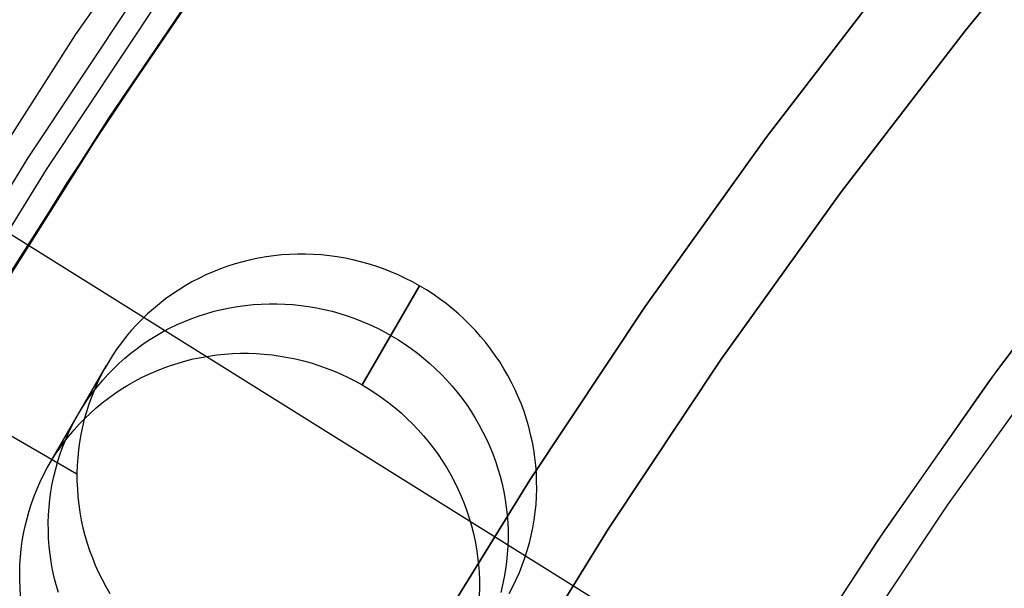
# Model space of a CAD drawing. Header units: millimetres. Extents: x 6239 to 7218, y -13987 to -13139.
# Tile 88 of 256: x 6668.23 to 6678.87, y -13423.48 to -13417.34. Entities that reach past the tile are written whole.
import ezdxf

# ---------------------------------------------------------------- set-up
doc = ezdxf.new("R2010")
doc.units = ezdxf.units.MM
doc.layers.add('color', color=7, linetype='Continuous')
doc.layers.add('luz', color=7, linetype='Continuous')

msp = doc.modelspace()

# ---------------------------------------------------------------- linework, layer by layer
at = {"color": 7, "true_color": 0xffffff}
for p, q in [((6269.792, -13191.851, 63.331), (6668.846, -13422.245, 63.331)), ((6670.244, -13415.46, 46.475), (6668.828, -13417.503, 46.475)), ((6670.244, -13415.46, 46.475), (6668.828, -13417.503, 46.475)), ((6670.244, -13415.46, 46.475), (6668.828, -13417.503, 46.475)), ((6678.442, -13417.457, 259.6), (6679.849, -13415.754, 259.6)), ((6678.442, -13417.457, 259.6), (6679.849, -13415.754, 259.6)), ((6679.849, -13415.754, 231.716), (6678.442, -13417.457, 231.716)), ((6679.849, -13415.754, 245.658), (6678.442, -13417.457, 245.658)), ((6679.849, -13415.754, 231.716), (6678.442, -13417.457, 231.716)), ((6670.524, -13416.451, 88.1), (6669.161, -13418.454, 88.1)), ((6670.524, -13416.451, 88.1), (6669.161, -13418.454, 88.1)), ((6670.434, -13416.574, 63.584), (6669.237, -13418.332, 63.094)), ((6670.434, -13416.574, 63.584), (6669.237, -13418.332, 63.094)), ((6669.199, -13418.39, 70.8), (6670.373, -13416.66, 71.281)), ((6669.199, -13418.39, 70.8), (6670.373, -13416.66, 71.281)), ((6669.681, -13416.776, 88.605), (6668.316, -13418.829, 88.605)), ((6669.681, -13416.776, 88.605), (6668.316, -13418.829, 88.605)), ((6669.873, -13416.908, 89.031), (6668.512, -13418.955, 89.031)), ((6669.873, -13416.908, 89.031), (6668.512, -13418.955, 89.031)), ((6676.292, -13418.612, 259.6), (6677.66, -13416.834, 259.6)), ((6677.66, -13416.834, 231.716), (6676.292, -13418.612, 231.716)), ((6676.292, -13418.612, 259.6), (6677.66, -13416.834, 259.6)), ((6677.66, -13416.834, 231.716), (6676.292, -13418.612, 231.716)), ((6677.66, -13416.834, 245.658), (6676.292, -13418.612, 245.658)), ((6668.739, -13419.1, 89.35), (6670.095, -13417.061, 89.35)), ((6668.739, -13419.1, 89.35), (6670.095, -13417.061, 89.35)), ((6668.739, -13419.1, 46.475), (6670.095, -13417.061, 46.475)), ((6668.739, -13419.1, 46.475), (6670.095, -13417.061, 46.475)), ((6668.828, -13417.503, 46.475), (6667.483, -13419.593, 46.475)), ((6668.828, -13417.503, 46.475), (6667.483, -13419.593, 46.475)), ((6668.828, -13417.503, 46.475), (6667.483, -13419.593, 46.475)), ((6677.095, -13419.208, 259.6), (6678.442, -13417.457, 259.6)), ((6677.095, -13419.208, 259.6), (6678.442, -13417.457, 259.6)), ((6678.442, -13417.457, 231.716), (6677.095, -13419.208, 231.716)), ((6678.442, -13417.457, 245.658), (6677.095, -13419.208, 245.658)), ((6678.442, -13417.457, 231.716), (6677.095, -13419.208, 231.716)), ((6668.089, -13420.134, 70.323), (6669.199, -13418.39, 70.8)), ((6668.089, -13420.134, 70.323), (6669.199, -13418.39, 70.8)), ((6669.237, -13418.332, 63.094), (6668.107, -13420.105, 62.609)), ((6669.237, -13418.332, 63.094), (6668.107, -13420.105, 62.609)), ((6669.161, -13418.454, 88.1), (6667.867, -13420.502, 88.1)), ((6669.161, -13418.454, 88.1), (6667.867, -13420.502, 88.1)), ((6674.985, -13420.437, 259.6), (6676.292, -13418.612, 259.6)), ((6676.292, -13418.612, 231.716), (6674.985, -13420.437, 231.716)), ((6674.985, -13420.437, 259.6), (6676.292, -13418.612, 259.6)), ((6676.292, -13418.612, 231.716), (6674.985, -13420.437, 231.716)), ((6676.292, -13418.612, 245.658), (6674.985, -13420.437, 245.658)), ((6668.316, -13418.829, 88.605), (6667.022, -13420.929, 88.605)), ((6668.316, -13418.829, 88.605), (6667.022, -13420.929, 88.605)), ((6668.512, -13418.955, 89.031), (6667.222, -13421.048, 89.031)), ((6668.512, -13418.955, 89.031), (6667.222, -13421.048, 89.031)), ((6667.454, -13421.185, 89.35), (6668.739, -13419.1, 89.35)), ((6667.454, -13421.185, 89.35), (6668.739, -13419.1, 89.35)), ((6667.454, -13421.185, 46.475), (6668.739, -13419.1, 46.475)), ((6667.454, -13421.185, 46.475), (6668.739, -13419.1, 46.475)), ((6675.808, -13421.005, 259.6), (6677.095, -13419.208, 259.6)), ((6675.808, -13421.005, 259.6), (6677.095, -13419.208, 259.6)), ((6677.095, -13419.208, 231.716), (6675.808, -13421.005, 231.716)), ((6677.095, -13419.208, 245.658), (6675.808, -13421.005, 245.658)), ((6677.095, -13419.208, 231.716), (6675.808, -13421.005, 231.716)), ((6670.89, -13419.901, 64.035), (6670.806, -13419.915, 64.023)), ((6670.89, -13419.901, 64.035), (6670.806, -13419.915, 64.023)), ((6670.974, -13419.889, 64.047), (6670.89, -13419.901, 64.035)), ((6670.974, -13419.889, 64.047), (6670.89, -13419.901, 64.035)), ((6671.059, -13419.88, 64.059), (6670.974, -13419.889, 64.047)), ((6671.059, -13419.88, 64.059), (6670.974, -13419.889, 64.047)), ((6671.145, -13419.875, 64.07), (6671.059, -13419.88, 64.059)), ((6671.145, -13419.875, 64.07), (6671.059, -13419.88, 64.059)), ((6671.23, -13419.872, 64.08), (6671.145, -13419.875, 64.07)), ((6671.23, -13419.872, 64.08), (6671.145, -13419.875, 64.07)), ((6671.316, -13419.872, 64.09), (6671.23, -13419.872, 64.08)), ((6671.316, -13419.872, 64.09), (6671.23, -13419.872, 64.08)), ((6671.402, -13419.875, 64.1), (6671.316, -13419.872, 64.09)), ((6671.402, -13419.875, 64.1), (6671.316, -13419.872, 64.09)), ((6671.488, -13419.88, 64.108), (6671.402, -13419.875, 64.1)), ((6671.488, -13419.88, 64.108), (6671.402, -13419.875, 64.1)), ((6671.573, -13419.889, 64.117), (6671.488, -13419.88, 64.108)), ((6671.573, -13419.889, 64.117), (6671.488, -13419.88, 64.108)), ((6671.658, -13419.901, 64.124), (6671.573, -13419.889, 64.117)), ((6671.658, -13419.901, 64.124), (6671.573, -13419.889, 64.117)), ((6671.743, -13419.915, 64.131), (6671.658, -13419.901, 64.124)), ((6671.743, -13419.915, 64.131), (6671.658, -13419.901, 64.124)), ((6670.476, -13420.002, 63.967), (6670.396, -13420.031, 63.952)), ((6670.476, -13420.002, 63.967), (6670.396, -13420.031, 63.952)), ((6670.557, -13419.976, 63.982), (6670.476, -13420.002, 63.967)), ((6670.557, -13419.976, 63.982), (6670.476, -13420.002, 63.967)), ((6670.639, -13419.953, 63.996), (6670.557, -13419.976, 63.982)), ((6670.639, -13419.953, 63.996), (6670.557, -13419.976, 63.982)), ((6670.722, -13419.933, 64.01), (6670.639, -13419.953, 63.996)), ((6670.722, -13419.933, 64.01), (6670.639, -13419.953, 63.996)), ((6670.806, -13419.915, 64.023), (6670.722, -13419.933, 64.01)), ((6670.806, -13419.915, 64.023), (6670.722, -13419.933, 64.01)), ((6671.827, -13419.933, 64.137), (6671.743, -13419.915, 64.131)), ((6671.827, -13419.933, 64.137), (6671.743, -13419.915, 64.131)), ((6671.911, -13419.953, 64.143), (6671.827, -13419.933, 64.137)), ((6671.911, -13419.953, 64.143), (6671.827, -13419.933, 64.137)), ((6671.994, -13419.976, 64.148), (6671.911, -13419.953, 64.143)), ((6671.994, -13419.976, 64.148), (6671.911, -13419.953, 64.143)), ((6672.076, -13420.002, 64.152), (6671.994, -13419.976, 64.148)), ((6672.076, -13420.002, 64.152), (6671.994, -13419.976, 64.148)), ((6672.158, -13420.03, 64.156), (6672.076, -13420.002, 64.152)), ((6672.158, -13420.03, 64.156), (6672.076, -13420.002, 64.152)), ((6670.24, -13420.096, 63.921), (6670.163, -13420.133, 63.905)), ((6670.24, -13420.096, 63.921), (6670.163, -13420.133, 63.905)), ((6670.317, -13420.062, 63.937), (6670.24, -13420.096, 63.921)), ((6670.317, -13420.062, 63.937), (6670.24, -13420.096, 63.921)), ((6670.396, -13420.031, 63.952), (6670.317, -13420.062, 63.937)), ((6670.396, -13420.031, 63.952), (6670.317, -13420.062, 63.937)), ((6672.238, -13420.062, 64.159), (6672.158, -13420.03, 64.156)), ((6672.238, -13420.062, 64.159), (6672.158, -13420.03, 64.156)), ((6672.317, -13420.096, 64.161), (6672.238, -13420.062, 64.159)), ((6672.317, -13420.096, 64.161), (6672.238, -13420.062, 64.159)), ((6672.395, -13420.133, 64.163), (6672.317, -13420.096, 64.161)), ((6672.395, -13420.133, 64.163), (6672.317, -13420.096, 64.161)), ((6670.015, -13420.214, 63.872), (6669.943, -13420.259, 63.854)), ((6670.015, -13420.214, 63.872), (6669.943, -13420.259, 63.854)), ((6670.088, -13420.172, 63.889), (6670.015, -13420.214, 63.872)), ((6670.088, -13420.172, 63.889), (6670.015, -13420.214, 63.872)), ((6670.163, -13420.133, 63.905), (6670.088, -13420.172, 63.889)), ((6670.163, -13420.133, 63.905), (6670.088, -13420.172, 63.889)), ((6672.548, -13420.214, 64.164), (6671.929, -13421.285, 69.523)), ((6672.548, -13420.214, 64.164), (6671.929, -13421.285, 69.523)), ((6671.929, -13421.285, 69.523), (6672.548, -13420.214, 64.164)), ((6672.472, -13420.172, 64.164), (6672.395, -13420.133, 64.163)), ((6672.472, -13420.172, 64.164), (6672.395, -13420.133, 64.163)), ((6672.548, -13420.214, 64.164), (6672.472, -13420.172, 64.164)), ((6672.548, -13420.214, 64.164), (6672.472, -13420.172, 64.164)), ((6672.622, -13420.258, 64.164), (6672.548, -13420.214, 64.164)), ((6672.622, -13420.258, 64.164), (6672.548, -13420.214, 64.164)), ((6669.872, -13420.306, 63.837), (6669.804, -13420.355, 63.819)), ((6669.872, -13420.306, 63.837), (6669.804, -13420.355, 63.819)), ((6669.943, -13420.259, 63.854), (6669.872, -13420.306, 63.837)), ((6669.943, -13420.259, 63.854), (6669.872, -13420.306, 63.837)), ((6672.694, -13420.305, 64.163), (6672.622, -13420.258, 64.164)), ((6672.694, -13420.305, 64.163), (6672.622, -13420.258, 64.164)), ((6672.765, -13420.354, 64.161), (6672.694, -13420.305, 64.163)), ((6672.765, -13420.354, 64.161), (6672.694, -13420.305, 64.163)), ((6669.737, -13420.407, 63.801), (6669.672, -13420.461, 63.783)), ((6669.737, -13420.407, 63.801), (6669.672, -13420.461, 63.783)), ((6669.804, -13420.355, 63.819), (6669.737, -13420.407, 63.801)), ((6669.804, -13420.355, 63.819), (6669.737, -13420.407, 63.801)), ((6670.58, -13420.437, 66.715), (6670.665, -13420.425, 66.727)), ((6670.665, -13420.425, 66.727), (6670.75, -13420.416, 66.739)), ((6670.75, -13420.416, 66.739), (6670.836, -13420.41, 66.75)), ((6670.836, -13420.41, 66.75), (6670.921, -13420.407, 66.76)), ((6670.921, -13420.407, 66.76), (6671.007, -13420.407, 66.77)), ((6671.007, -13420.407, 66.77), (6671.093, -13420.41, 66.779)), ((6671.093, -13420.41, 66.779), (6671.178, -13420.416, 66.788)), ((6671.178, -13420.416, 66.788), (6671.264, -13420.425, 66.796)), ((6671.264, -13420.425, 66.796), (6671.349, -13420.437, 66.804)), ((6672.834, -13420.406, 64.159), (6672.765, -13420.354, 64.161)), ((6672.834, -13420.406, 64.159), (6672.765, -13420.354, 64.161)), ((6672.901, -13420.46, 64.156), (6672.834, -13420.406, 64.159)), ((6672.901, -13420.46, 64.156), (6672.834, -13420.406, 64.159)), ((6669.609, -13420.517, 63.764), (6669.549, -13420.575, 63.746)), ((6669.609, -13420.517, 63.764), (6669.549, -13420.575, 63.746)), ((6669.672, -13420.461, 63.783), (6669.609, -13420.517, 63.764)), ((6669.672, -13420.461, 63.783), (6669.609, -13420.517, 63.764)), ((6670.087, -13420.567, 66.632), (6670.167, -13420.538, 66.647)), ((6670.167, -13420.538, 66.647), (6670.248, -13420.512, 66.661)), ((6670.248, -13420.512, 66.661), (6670.33, -13420.489, 66.675)), ((6670.33, -13420.489, 66.675), (6670.413, -13420.469, 66.689)), ((6670.413, -13420.469, 66.689), (6670.496, -13420.451, 66.702)), ((6670.496, -13420.451, 66.702), (6670.58, -13420.437, 66.715)), ((6671.349, -13420.437, 66.804), (6671.434, -13420.451, 66.81)), ((6671.434, -13420.451, 66.81), (6671.518, -13420.468, 66.817)), ((6671.518, -13420.468, 66.817), (6671.602, -13420.489, 66.822)), ((6671.602, -13420.489, 66.822), (6671.685, -13420.512, 66.827)), ((6671.685, -13420.512, 66.827), (6671.767, -13420.538, 66.832)), ((6671.767, -13420.538, 66.832), (6671.848, -13420.566, 66.835)), ((6672.967, -13420.516, 64.152), (6672.901, -13420.46, 64.156)), ((6672.967, -13420.516, 64.152), (6672.901, -13420.46, 64.156)), ((6673.03, -13420.574, 64.148), (6672.967, -13420.516, 64.152)), ((6673.03, -13420.574, 64.148), (6672.967, -13420.516, 64.152)), ((6673.743, -13422.305, 259.6), (6674.985, -13420.437, 259.6)), ((6674.985, -13420.437, 231.716), (6673.743, -13422.305, 231.716)), ((6673.743, -13422.305, 259.6), (6674.985, -13420.437, 259.6)), ((6674.985, -13420.437, 231.716), (6673.743, -13422.305, 231.716)), ((6674.985, -13420.437, 245.658), (6673.743, -13422.305, 245.658)), ((6669.49, -13420.635, 63.727), (6669.433, -13420.698, 63.708)), ((6669.49, -13420.635, 63.727), (6669.433, -13420.698, 63.708)), ((6669.549, -13420.575, 63.746), (6669.49, -13420.635, 63.727)), ((6669.549, -13420.575, 63.746), (6669.49, -13420.635, 63.727)), ((6669.854, -13420.669, 66.585), (6669.93, -13420.632, 66.601)), ((6669.93, -13420.632, 66.601), (6670.008, -13420.598, 66.617)), ((6670.008, -13420.598, 66.617), (6670.087, -13420.567, 66.632)), ((6671.848, -13420.566, 66.835), (6671.929, -13420.598, 66.838)), ((6671.929, -13420.598, 66.838), (6672.008, -13420.632, 66.841)), ((6672.008, -13420.632, 66.841), (6672.086, -13420.668, 66.842)), ((6673.092, -13420.635, 64.143), (6673.03, -13420.574, 64.148)), ((6673.092, -13420.635, 64.143), (6673.03, -13420.574, 64.148)), ((6673.151, -13420.697, 64.137), (6673.092, -13420.635, 64.143)), ((6673.151, -13420.697, 64.137), (6673.092, -13420.635, 64.143)), ((6669.433, -13420.698, 63.708), (6669.379, -13420.762, 63.689)), ((6669.433, -13420.698, 63.708), (6669.379, -13420.762, 63.689)), ((6669.633, -13420.794, 66.534), (6669.705, -13420.75, 66.551)), ((6669.705, -13420.75, 66.551), (6669.779, -13420.708, 66.568)), ((6669.779, -13420.708, 66.568), (6669.854, -13420.669, 66.585)), ((6672.086, -13420.668, 66.842), (6672.163, -13420.708, 66.843)), ((6672.163, -13420.708, 66.843), (6672.238, -13420.75, 66.844)), ((6672.238, -13420.75, 66.844), (6672.312, -13420.794, 66.843)), ((6673.208, -13420.761, 64.131), (6673.151, -13420.697, 64.137)), ((6673.208, -13420.761, 64.131), (6673.151, -13420.697, 64.137)), ((6669.327, -13420.828, 63.67), (6669.278, -13420.896, 63.65)), ((6669.327, -13420.828, 63.67), (6669.278, -13420.896, 63.65)), ((6669.379, -13420.762, 63.689), (6669.327, -13420.828, 63.67)), ((6669.379, -13420.762, 63.689), (6669.327, -13420.828, 63.67)), ((6669.495, -13420.891, 66.499), (6669.563, -13420.841, 66.516)), ((6669.563, -13420.841, 66.516), (6669.633, -13420.794, 66.534)), ((6672.312, -13420.794, 66.843), (6672.385, -13420.841, 66.842)), ((6672.385, -13420.841, 66.842), (6672.456, -13420.89, 66.841)), ((6673.263, -13420.827, 64.124), (6673.208, -13420.761, 64.131)), ((6673.263, -13420.827, 64.124), (6673.208, -13420.761, 64.131)), ((6673.316, -13420.895, 64.117), (6673.263, -13420.827, 64.124)), ((6673.316, -13420.895, 64.117), (6673.263, -13420.827, 64.124)), ((6669.23, -13420.966, 63.631), (6669.186, -13421.037, 63.611)), ((6669.23, -13420.966, 63.631), (6669.186, -13421.037, 63.611)), ((6669.278, -13420.896, 63.65), (6669.23, -13420.966, 63.631)), ((6669.278, -13420.896, 63.65), (6669.23, -13420.966, 63.631)), ((6669.363, -13420.996, 66.462), (6669.428, -13420.942, 66.481)), ((6669.428, -13420.942, 66.481), (6669.495, -13420.891, 66.499)), ((6670.271, -13420.972, 69.394), (6670.356, -13420.961, 69.406)), ((6670.271, -13420.972, 69.394), (6670.356, -13420.961, 69.406)), ((6670.356, -13420.961, 69.406), (6670.441, -13420.952, 69.418)), ((6670.356, -13420.961, 69.406), (6670.441, -13420.952, 69.418)), ((6670.441, -13420.952, 69.418), (6670.526, -13420.946, 69.429)), ((6670.441, -13420.952, 69.418), (6670.526, -13420.946, 69.429)), ((6670.526, -13420.946, 69.429), (6670.612, -13420.943, 69.44)), ((6670.526, -13420.946, 69.429), (6670.612, -13420.943, 69.44)), ((6670.612, -13420.943, 69.44), (6670.698, -13420.943, 69.449)), ((6670.612, -13420.943, 69.44), (6670.698, -13420.943, 69.449)), ((6670.698, -13420.943, 69.449), (6670.783, -13420.946, 69.459)), ((6670.698, -13420.943, 69.449), (6670.783, -13420.946, 69.459)), ((6670.783, -13420.946, 69.459), (6670.869, -13420.952, 69.467)), ((6670.783, -13420.946, 69.459), (6670.869, -13420.952, 69.467)), ((6670.869, -13420.952, 69.467), (6670.954, -13420.961, 69.476)), ((6670.869, -13420.952, 69.467), (6670.954, -13420.961, 69.476)), ((6670.954, -13420.961, 69.476), (6671.04, -13420.972, 69.483)), ((6670.954, -13420.961, 69.476), (6671.04, -13420.972, 69.483)), ((6672.456, -13420.89, 66.841), (6672.525, -13420.942, 66.838)), ((6672.525, -13420.942, 66.838), (6672.592, -13420.996, 66.835)), ((6673.366, -13420.965, 64.108), (6673.316, -13420.895, 64.117)), ((6673.366, -13420.965, 64.108), (6673.316, -13420.895, 64.117)), ((6673.414, -13421.036, 64.1), (6673.366, -13420.965, 64.108)), ((6673.414, -13421.036, 64.1), (6673.366, -13420.965, 64.108)), ((6668.546, -13422.145, 68.961), (6669.165, -13421.073, 63.602)), ((6669.186, -13421.037, 63.611), (6669.144, -13421.11, 63.592)), ((6669.186, -13421.037, 63.611), (6669.144, -13421.11, 63.592)), ((6669.239, -13421.111, 66.425), (6669.3, -13421.052, 66.444)), ((6669.3, -13421.052, 66.444), (6669.363, -13420.996, 66.462)), ((6669.778, -13421.102, 69.311), (6669.858, -13421.074, 69.326)), ((6669.778, -13421.102, 69.311), (6669.858, -13421.074, 69.326)), ((6669.858, -13421.074, 69.326), (6669.939, -13421.048, 69.341)), ((6669.858, -13421.074, 69.326), (6669.939, -13421.048, 69.341)), ((6669.939, -13421.048, 69.341), (6670.021, -13421.025, 69.355)), ((6669.939, -13421.048, 69.341), (6670.021, -13421.025, 69.355)), ((6670.021, -13421.025, 69.355), (6670.103, -13421.004, 69.369)), ((6670.021, -13421.025, 69.355), (6670.103, -13421.004, 69.369)), ((6670.103, -13421.004, 69.369), (6670.187, -13420.987, 69.382)), ((6670.103, -13421.004, 69.369), (6670.187, -13420.987, 69.382)), ((6670.187, -13420.987, 69.382), (6670.271, -13420.972, 69.394)), ((6670.187, -13420.987, 69.382), (6670.271, -13420.972, 69.394)), ((6671.04, -13420.972, 69.483), (6671.124, -13420.987, 69.49)), ((6671.04, -13420.972, 69.483), (6671.124, -13420.987, 69.49)), ((6671.124, -13420.987, 69.49), (6671.209, -13421.004, 69.496)), ((6671.124, -13420.987, 69.49), (6671.209, -13421.004, 69.496)), ((6671.209, -13421.004, 69.496), (6671.292, -13421.024, 69.502)), ((6671.209, -13421.004, 69.496), (6671.292, -13421.024, 69.502)), ((6671.292, -13421.024, 69.502), (6671.375, -13421.047, 69.507)), ((6671.292, -13421.024, 69.502), (6671.375, -13421.047, 69.507)), ((6671.375, -13421.047, 69.507), (6671.458, -13421.073, 69.511)), ((6671.375, -13421.047, 69.507), (6671.458, -13421.073, 69.511)), ((6671.458, -13421.073, 69.511), (6671.539, -13421.102, 69.515)), ((6671.458, -13421.073, 69.511), (6671.539, -13421.102, 69.515)), ((6672.592, -13420.996, 66.835), (6672.658, -13421.052, 66.832)), ((6672.658, -13421.052, 66.832), (6672.721, -13421.11, 66.827)), ((6673.46, -13421.109, 64.09), (6673.414, -13421.036, 64.1)), ((6673.46, -13421.109, 64.09), (6673.414, -13421.036, 64.1)), ((6674.585, -13422.844, 259.6), (6675.808, -13421.005, 259.6)), ((6674.585, -13422.844, 259.6), (6675.808, -13421.005, 259.6)), ((6675.808, -13421.005, 231.716), (6674.585, -13422.844, 231.716)), ((6675.808, -13421.005, 245.658), (6674.585, -13422.844, 245.658)), ((6675.808, -13421.005, 231.716), (6674.585, -13422.844, 231.716)), ((6669.144, -13421.11, 63.592), (6669.104, -13421.184, 63.573)), ((6669.144, -13421.11, 63.592), (6669.104, -13421.184, 63.573)), ((6669.124, -13421.233, 66.387), (6669.181, -13421.171, 66.406)), ((6669.181, -13421.171, 66.406), (6669.239, -13421.111, 66.425)), ((6669.545, -13421.205, 69.264), (6669.621, -13421.168, 69.28)), ((6669.545, -13421.205, 69.264), (6669.621, -13421.168, 69.28)), ((6669.621, -13421.168, 69.28), (6669.699, -13421.134, 69.296)), ((6669.621, -13421.168, 69.28), (6669.699, -13421.134, 69.296)), ((6669.699, -13421.134, 69.296), (6669.778, -13421.102, 69.311)), ((6669.699, -13421.134, 69.296), (6669.778, -13421.102, 69.311)), ((6671.539, -13421.102, 69.515), (6671.619, -13421.133, 69.518)), ((6671.539, -13421.102, 69.515), (6671.619, -13421.133, 69.518)), ((6671.619, -13421.133, 69.518), (6671.699, -13421.167, 69.52)), ((6671.619, -13421.133, 69.518), (6671.699, -13421.167, 69.52)), ((6671.699, -13421.167, 69.52), (6671.777, -13421.204, 69.522)), ((6671.699, -13421.167, 69.52), (6671.777, -13421.204, 69.522)), ((6672.721, -13421.11, 66.827), (6672.782, -13421.17, 66.822)), ((6672.782, -13421.17, 66.822), (6672.842, -13421.233, 66.817)), ((6673.502, -13421.183, 64.08), (6673.46, -13421.109, 64.09)), ((6673.502, -13421.183, 64.08), (6673.46, -13421.109, 64.09)), ((6669.068, -13421.26, 63.553), (6669.034, -13421.337, 63.534)), ((6669.068, -13421.26, 63.553), (6669.034, -13421.337, 63.534)), ((6669.104, -13421.184, 63.573), (6669.068, -13421.26, 63.553)), ((6669.104, -13421.184, 63.573), (6669.068, -13421.26, 63.553)), ((6669.07, -13421.298, 66.368), (6669.124, -13421.233, 66.387)), ((6669.324, -13421.33, 69.214), (6669.396, -13421.286, 69.231)), ((6669.324, -13421.33, 69.214), (6669.396, -13421.286, 69.231)), ((6669.396, -13421.286, 69.231), (6669.47, -13421.244, 69.248)), ((6669.396, -13421.286, 69.231), (6669.47, -13421.244, 69.248)), ((6669.47, -13421.244, 69.248), (6669.545, -13421.205, 69.264)), ((6669.47, -13421.244, 69.248), (6669.545, -13421.205, 69.264)), ((6671.777, -13421.204, 69.522), (6671.854, -13421.243, 69.523)), ((6671.777, -13421.204, 69.522), (6671.854, -13421.243, 69.523)), ((6671.854, -13421.243, 69.523), (6671.929, -13421.285, 69.523)), ((6671.854, -13421.243, 69.523), (6671.929, -13421.285, 69.523)), ((6671.929, -13421.285, 69.523), (6672.003, -13421.33, 69.523)), ((6671.929, -13421.285, 69.523), (6672.003, -13421.33, 69.523)), ((6672.842, -13421.233, 66.817), (6672.899, -13421.297, 66.81)), ((6673.543, -13421.259, 64.07), (6673.502, -13421.183, 64.08)), ((6673.543, -13421.259, 64.07), (6673.502, -13421.183, 64.08)), ((6673.58, -13421.336, 64.059), (6673.543, -13421.259, 64.07)), ((6673.58, -13421.336, 64.059), (6673.543, -13421.259, 64.07)), ((6668.968, -13421.432, 66.33), (6669.018, -13421.364, 66.349)), ((6669.034, -13421.337, 63.534), (6669.002, -13421.415, 63.515)), ((6669.034, -13421.337, 63.534), (6669.002, -13421.415, 63.515)), ((6669.018, -13421.364, 66.349), (6669.07, -13421.298, 66.368)), ((6669.185, -13421.426, 69.178), (6669.254, -13421.377, 69.196)), ((6669.185, -13421.426, 69.178), (6669.254, -13421.377, 69.196)), ((6669.254, -13421.377, 69.196), (6669.324, -13421.33, 69.214)), ((6669.254, -13421.377, 69.196), (6669.324, -13421.33, 69.214)), ((6672.003, -13421.33, 69.523), (6672.075, -13421.377, 69.522)), ((6672.003, -13421.33, 69.523), (6672.075, -13421.377, 69.522)), ((6672.075, -13421.377, 69.522), (6672.146, -13421.426, 69.52)), ((6672.075, -13421.377, 69.522), (6672.146, -13421.426, 69.52)), ((6672.899, -13421.297, 66.81), (6672.954, -13421.363, 66.804)), ((6672.954, -13421.363, 66.804), (6673.007, -13421.431, 66.796)), ((6673.615, -13421.414, 64.047), (6673.58, -13421.336, 64.059)), ((6673.615, -13421.414, 64.047), (6673.58, -13421.336, 64.059)), ((6668.921, -13421.502, 66.31), (6668.968, -13421.432, 66.33)), ((6668.974, -13421.494, 63.496), (6668.948, -13421.574, 63.477)), ((6668.974, -13421.494, 63.496), (6668.948, -13421.574, 63.477)), ((6669.002, -13421.415, 63.515), (6668.974, -13421.494, 63.496)), ((6669.002, -13421.415, 63.515), (6668.974, -13421.494, 63.496)), ((6669.054, -13421.532, 69.142), (6669.119, -13421.478, 69.16)), ((6669.054, -13421.532, 69.142), (6669.119, -13421.478, 69.16)), ((6669.119, -13421.478, 69.16), (6669.185, -13421.426, 69.178)), ((6669.119, -13421.478, 69.16), (6669.185, -13421.426, 69.178)), ((6672.146, -13421.426, 69.52), (6672.215, -13421.477, 69.518)), ((6672.146, -13421.426, 69.52), (6672.215, -13421.477, 69.518)), ((6672.215, -13421.477, 69.518), (6672.283, -13421.531, 69.515)), ((6672.215, -13421.477, 69.518), (6672.283, -13421.531, 69.515)), ((6673.007, -13421.431, 66.796), (6673.057, -13421.501, 66.788)), ((6673.648, -13421.493, 64.035), (6673.615, -13421.414, 64.047)), ((6673.648, -13421.493, 64.035), (6673.615, -13421.414, 64.047)), ((6673.677, -13421.573, 64.023), (6673.648, -13421.493, 64.035)), ((6673.677, -13421.573, 64.023), (6673.648, -13421.493, 64.035)), ((6668.835, -13421.646, 66.272), (6668.877, -13421.573, 66.291)), ((6668.877, -13421.573, 66.291), (6668.921, -13421.502, 66.31)), ((6668.948, -13421.574, 63.477), (6668.925, -13421.655, 63.458)), ((6668.948, -13421.574, 63.477), (6668.925, -13421.655, 63.458)), ((6668.93, -13421.646, 69.105), (6668.991, -13421.588, 69.123)), ((6668.93, -13421.646, 69.105), (6668.991, -13421.588, 69.123)), ((6668.991, -13421.588, 69.123), (6669.054, -13421.532, 69.142)), ((6668.991, -13421.588, 69.123), (6669.054, -13421.532, 69.142)), ((6672.283, -13421.531, 69.515), (6672.348, -13421.587, 69.511)), ((6672.283, -13421.531, 69.515), (6672.348, -13421.587, 69.511)), ((6672.348, -13421.587, 69.511), (6672.412, -13421.646, 69.507)), ((6672.348, -13421.587, 69.511), (6672.412, -13421.646, 69.507)), ((6673.057, -13421.501, 66.788), (6673.105, -13421.572, 66.779)), ((6673.105, -13421.572, 66.779), (6673.15, -13421.645, 66.77)), ((6673.704, -13421.654, 64.01), (6673.677, -13421.573, 64.023)), ((6673.704, -13421.654, 64.01), (6673.677, -13421.573, 64.023)), ((6668.795, -13421.72, 66.252), (6668.835, -13421.646, 66.272)), ((6668.815, -13421.769, 69.067), (6668.871, -13421.707, 69.086)), ((6668.815, -13421.769, 69.067), (6668.871, -13421.707, 69.086)), ((6668.871, -13421.707, 69.086), (6668.93, -13421.646, 69.105)), ((6668.871, -13421.707, 69.086), (6668.93, -13421.646, 69.105)), ((6668.925, -13421.655, 63.458), (6668.905, -13421.737, 63.439)), ((6668.925, -13421.655, 63.458), (6668.905, -13421.737, 63.439)), ((6672.412, -13421.646, 69.507), (6672.473, -13421.706, 69.502)), ((6672.412, -13421.646, 69.507), (6672.473, -13421.706, 69.502)), ((6672.473, -13421.706, 69.502), (6672.533, -13421.768, 69.496)), ((6672.473, -13421.706, 69.502), (6672.533, -13421.768, 69.496)), ((6673.15, -13421.645, 66.77), (6673.193, -13421.719, 66.76)), ((6673.727, -13421.736, 63.996), (6673.704, -13421.654, 64.01)), ((6673.727, -13421.736, 63.996), (6673.704, -13421.654, 64.01)), ((6668.724, -13421.873, 66.213), (6668.758, -13421.796, 66.233)), ((6668.758, -13421.796, 66.233), (6668.795, -13421.72, 66.252)), ((6668.76, -13421.834, 69.048), (6668.815, -13421.769, 69.067)), ((6668.76, -13421.834, 69.048), (6668.815, -13421.769, 69.067)), ((6668.905, -13421.737, 63.439), (6668.888, -13421.82, 63.421)), ((6668.905, -13421.737, 63.439), (6668.888, -13421.82, 63.421)), ((6672.533, -13421.768, 69.496), (6672.59, -13421.833, 69.49)), ((6672.533, -13421.768, 69.496), (6672.59, -13421.833, 69.49)), ((6673.193, -13421.719, 66.76), (6673.233, -13421.795, 66.75)), ((6673.233, -13421.795, 66.75), (6673.271, -13421.872, 66.739)), ((6673.748, -13421.819, 63.982), (6673.727, -13421.736, 63.996)), ((6673.748, -13421.819, 63.982), (6673.727, -13421.736, 63.996)), ((6673.767, -13421.902, 63.967), (6673.748, -13421.819, 63.982)), ((6673.767, -13421.902, 63.967), (6673.748, -13421.819, 63.982)), ((6668.659, -13421.968, 69.009), (6668.709, -13421.9, 69.029)), ((6668.659, -13421.968, 69.009), (6668.709, -13421.9, 69.029)), ((6668.693, -13421.951, 66.194), (6668.724, -13421.873, 66.213)), ((6668.709, -13421.9, 69.029), (6668.76, -13421.834, 69.048)), ((6668.709, -13421.9, 69.029), (6668.76, -13421.834, 69.048)), ((6668.873, -13421.903, 63.402), (6668.862, -13421.986, 63.384)), ((6668.873, -13421.903, 63.402), (6668.862, -13421.986, 63.384)), ((6668.888, -13421.82, 63.421), (6668.873, -13421.903, 63.402)), ((6668.888, -13421.82, 63.421), (6668.873, -13421.903, 63.402)), ((6672.59, -13421.833, 69.49), (6672.645, -13421.899, 69.483)), ((6672.59, -13421.833, 69.49), (6672.645, -13421.899, 69.483)), ((6672.645, -13421.899, 69.483), (6672.697, -13421.967, 69.476)), ((6672.645, -13421.899, 69.483), (6672.697, -13421.967, 69.476)), ((6673.271, -13421.872, 66.739), (6673.306, -13421.95, 66.727)), ((6673.782, -13421.985, 63.952), (6673.767, -13421.902, 63.967)), ((6673.782, -13421.985, 63.952), (6673.767, -13421.902, 63.967)), ((6668.612, -13422.037, 68.99), (6668.659, -13421.968, 69.009)), ((6668.612, -13422.037, 68.99), (6668.659, -13421.968, 69.009)), ((6668.639, -13422.11, 66.156), (6668.664, -13422.03, 66.175)), ((6668.664, -13422.03, 66.175), (6668.693, -13421.951, 66.194)), ((6668.862, -13421.986, 63.384), (6668.854, -13422.07, 63.367)), ((6668.862, -13421.986, 63.384), (6668.854, -13422.07, 63.367)), ((6672.697, -13421.967, 69.476), (6672.748, -13422.037, 69.467)), ((6672.697, -13421.967, 69.476), (6672.748, -13422.037, 69.467)), ((6673.306, -13421.95, 66.727), (6673.338, -13422.029, 66.715)), ((6673.338, -13422.029, 66.715), (6673.368, -13422.109, 66.702)), ((6673.794, -13422.069, 63.937), (6673.782, -13421.985, 63.952)), ((6673.794, -13422.069, 63.937), (6673.782, -13421.985, 63.952)), ((6668.525, -13422.181, 68.951), (6668.567, -13422.109, 68.97)), ((6668.525, -13422.181, 68.951), (6668.567, -13422.109, 68.97)), ((6668.567, -13422.109, 68.97), (6668.612, -13422.037, 68.99)), ((6668.567, -13422.109, 68.97), (6668.612, -13422.037, 68.99)), ((6668.616, -13422.191, 66.137), (6668.639, -13422.11, 66.156)), ((6668.854, -13422.07, 63.367), (6668.848, -13422.155, 63.349)), ((6668.854, -13422.07, 63.367), (6668.848, -13422.155, 63.349)), ((6672.748, -13422.037, 69.467), (6672.796, -13422.108, 69.459)), ((6672.748, -13422.037, 69.467), (6672.796, -13422.108, 69.459)), ((6672.796, -13422.108, 69.459), (6672.841, -13422.181, 69.449)), ((6672.796, -13422.108, 69.459), (6672.841, -13422.181, 69.449)), ((6673.368, -13422.109, 66.702), (6673.394, -13422.19, 66.689)), ((6673.803, -13422.154, 63.921), (6673.794, -13422.069, 63.937)), ((6673.803, -13422.154, 63.921), (6673.794, -13422.069, 63.937)), ((6668.486, -13422.256, 68.932), (6668.525, -13422.181, 68.951)), ((6668.486, -13422.256, 68.932), (6668.525, -13422.181, 68.951)), ((6668.595, -13422.273, 66.119), (6668.616, -13422.191, 66.137)), ((6668.848, -13422.155, 63.349), (6668.846, -13422.239, 63.332)), ((6668.848, -13422.155, 63.349), (6668.846, -13422.239, 63.332)), ((6668.846, -13422.239, 63.332), (6668.846, -13422.324, 63.315)), ((6668.846, -13422.239, 63.332), (6668.846, -13422.324, 63.315)), ((6672.841, -13422.181, 69.449), (6672.884, -13422.255, 69.44)), ((6672.841, -13422.181, 69.449), (6672.884, -13422.255, 69.44)), ((6673.394, -13422.19, 66.689), (6673.418, -13422.272, 66.675)), ((6673.81, -13422.238, 63.905), (6673.803, -13422.154, 63.921)), ((6673.81, -13422.238, 63.905), (6673.803, -13422.154, 63.921)), ((6673.813, -13422.323, 63.889), (6673.81, -13422.238, 63.905)), ((6673.813, -13422.323, 63.889), (6673.81, -13422.238, 63.905)), ((6668.415, -13422.408, 68.893), (6668.449, -13422.331, 68.912)), ((6668.415, -13422.408, 68.893), (6668.449, -13422.331, 68.912)), ((6668.449, -13422.331, 68.912), (6668.486, -13422.256, 68.932)), ((6668.449, -13422.331, 68.912), (6668.486, -13422.256, 68.932)), ((6668.578, -13422.355, 66.1), (6668.595, -13422.273, 66.119)), ((6668.846, -13422.324, 63.315), (6668.85, -13422.409, 63.298)), ((6668.846, -13422.324, 63.315), (6668.85, -13422.409, 63.298)), ((6672.565, -13424.215, 259.6), (6673.743, -13422.305, 259.6)), ((6673.743, -13422.305, 231.716), (6672.565, -13424.215, 231.716)), ((6672.565, -13424.215, 259.6), (6673.743, -13422.305, 259.6)), ((6673.743, -13422.305, 231.716), (6672.565, -13424.215, 231.716)), ((6673.743, -13422.305, 245.658), (6672.565, -13424.215, 245.658)), ((6672.884, -13422.255, 69.44), (6672.924, -13422.331, 69.429)), ((6672.884, -13422.255, 69.44), (6672.924, -13422.331, 69.429)), ((6672.924, -13422.331, 69.429), (6672.962, -13422.407, 69.418)), ((6672.924, -13422.331, 69.429), (6672.962, -13422.407, 69.418)), ((6673.418, -13422.272, 66.675), (6673.439, -13422.354, 66.661)), ((6673.814, -13422.408, 63.872), (6673.813, -13422.323, 63.889)), ((6673.814, -13422.408, 63.872), (6673.813, -13422.323, 63.889)), ((6668.384, -13422.486, 68.874), (6668.415, -13422.408, 68.893)), ((6668.384, -13422.486, 68.874), (6668.415, -13422.408, 68.893)), ((6668.553, -13422.522, 66.064), (6668.564, -13422.438, 66.082)), ((6668.564, -13422.438, 66.082), (6668.578, -13422.355, 66.1)), ((6668.85, -13422.409, 63.298), (6668.856, -13422.493, 63.282)), ((6668.85, -13422.409, 63.298), (6668.856, -13422.493, 63.282)), ((6672.962, -13422.407, 69.418), (6672.997, -13422.485, 69.406)), ((6672.962, -13422.407, 69.418), (6672.997, -13422.485, 69.406)), ((6673.439, -13422.354, 66.661), (6673.457, -13422.438, 66.647)), ((6673.457, -13422.438, 66.647), (6673.472, -13422.521, 66.632)), ((6673.811, -13422.492, 63.854), (6673.814, -13422.408, 63.872)), ((6673.811, -13422.492, 63.854), (6673.814, -13422.408, 63.872)), ((6668.355, -13422.566, 68.855), (6668.384, -13422.486, 68.874)), ((6668.355, -13422.566, 68.855), (6668.384, -13422.486, 68.874)), ((6668.544, -13422.606, 66.046), (6668.553, -13422.522, 66.064)), ((6668.856, -13422.493, 63.282), (6668.865, -13422.577, 63.266)), ((6668.856, -13422.493, 63.282), (6668.865, -13422.577, 63.266)), ((6672.997, -13422.485, 69.406), (6673.029, -13422.565, 69.394)), ((6672.997, -13422.485, 69.406), (6673.029, -13422.565, 69.394)), ((6673.472, -13422.521, 66.632), (6673.485, -13422.605, 66.617)), ((6673.806, -13422.576, 63.837), (6673.811, -13422.492, 63.854)), ((6673.806, -13422.576, 63.837), (6673.811, -13422.492, 63.854)), ((6668.306, -13422.727, 68.817), (6668.329, -13422.646, 68.836)), ((6668.306, -13422.727, 68.817), (6668.329, -13422.646, 68.836)), ((6668.329, -13422.646, 68.836), (6668.355, -13422.566, 68.855)), ((6668.329, -13422.646, 68.836), (6668.355, -13422.566, 68.855)), ((6668.539, -13422.69, 66.029), (6668.544, -13422.606, 66.046)), ((6668.865, -13422.577, 63.266), (6668.878, -13422.661, 63.251)), ((6668.865, -13422.577, 63.266), (6668.878, -13422.661, 63.251)), ((6668.878, -13422.661, 63.251), (6668.893, -13422.745, 63.236)), ((6668.878, -13422.661, 63.251), (6668.893, -13422.745, 63.236)), ((6673.029, -13422.565, 69.394), (6673.058, -13422.645, 69.382)), ((6673.029, -13422.565, 69.394), (6673.058, -13422.645, 69.382)), ((6673.058, -13422.645, 69.382), (6673.085, -13422.726, 69.369)), ((6673.058, -13422.645, 69.382), (6673.085, -13422.726, 69.369)), ((6673.485, -13422.605, 66.617), (6673.494, -13422.69, 66.601)), ((6673.786, -13422.744, 63.801), (6673.797, -13422.66, 63.819)), ((6673.786, -13422.744, 63.801), (6673.797, -13422.66, 63.819)), ((6673.797, -13422.66, 63.819), (6673.806, -13422.576, 63.837)), ((6673.797, -13422.66, 63.819), (6673.806, -13422.576, 63.837)), ((6668.286, -13422.809, 68.798), (6668.306, -13422.727, 68.817)), ((6668.286, -13422.809, 68.798), (6668.306, -13422.727, 68.817)), ((6668.536, -13422.775, 66.011), (6668.539, -13422.69, 66.029)), ((6668.537, -13422.86, 65.994), (6668.536, -13422.775, 66.011)), ((6668.893, -13422.745, 63.236), (6668.911, -13422.828, 63.222)), ((6668.893, -13422.745, 63.236), (6668.911, -13422.828, 63.222)), ((6673.085, -13422.726, 69.369), (6673.109, -13422.808, 69.355)), ((6673.085, -13422.726, 69.369), (6673.109, -13422.808, 69.355)), ((6673.494, -13422.69, 66.601), (6673.5, -13422.774, 66.585)), ((6673.5, -13422.774, 66.585), (6673.504, -13422.859, 66.568)), ((6673.772, -13422.827, 63.783), (6673.786, -13422.744, 63.801)), ((6673.772, -13422.827, 63.783), (6673.786, -13422.744, 63.801)), ((6668.269, -13422.891, 68.78), (6668.286, -13422.809, 68.798)), ((6668.269, -13422.891, 68.78), (6668.286, -13422.809, 68.798)), ((6668.54, -13422.944, 65.978), (6668.537, -13422.86, 65.994)), ((6668.911, -13422.828, 63.222), (6668.932, -13422.911, 63.208)), ((6668.911, -13422.828, 63.222), (6668.932, -13422.911, 63.208)), ((6673.109, -13422.808, 69.355), (6673.13, -13422.89, 69.341)), ((6673.109, -13422.808, 69.355), (6673.13, -13422.89, 69.341)), ((6673.426, -13424.725, 259.6), (6674.585, -13422.844, 259.6)), ((6673.426, -13424.725, 259.6), (6674.585, -13422.844, 259.6)), ((6674.585, -13422.844, 231.716), (6673.426, -13424.725, 231.716)), ((6674.585, -13422.844, 245.658), (6673.426, -13424.725, 245.658)), ((6674.585, -13422.844, 231.716), (6673.426, -13424.725, 231.716)), ((6673.504, -13422.859, 66.568), (6673.504, -13422.943, 66.551)), ((6673.754, -13422.91, 63.764), (6673.772, -13422.827, 63.783)), ((6673.754, -13422.91, 63.764), (6673.772, -13422.827, 63.783)), ((6668.243, -13423.058, 68.743), (6668.255, -13422.974, 68.761)), ((6668.243, -13423.058, 68.743), (6668.255, -13422.974, 68.761)), ((6668.255, -13422.974, 68.761), (6668.269, -13422.891, 68.78)), ((6668.255, -13422.974, 68.761), (6668.269, -13422.891, 68.78)), ((6668.547, -13423.029, 65.962), (6668.54, -13422.944, 65.978)), ((6668.932, -13422.911, 63.208), (6668.956, -13422.993, 63.194)), ((6668.932, -13422.911, 63.208), (6668.956, -13422.993, 63.194)), ((6673.13, -13422.89, 69.341), (6673.148, -13422.973, 69.326)), ((6673.13, -13422.89, 69.341), (6673.148, -13422.973, 69.326)), ((6673.148, -13422.973, 69.326), (6673.163, -13423.057, 69.311)), ((6673.148, -13422.973, 69.326), (6673.163, -13423.057, 69.311)), ((6673.504, -13422.943, 66.551), (6673.502, -13423.028, 66.534)), ((6673.734, -13422.992, 63.746), (6673.754, -13422.91, 63.764)), ((6673.734, -13422.992, 63.746), (6673.754, -13422.91, 63.764)), ((6668.235, -13423.142, 68.726), (6668.243, -13423.058, 68.743)), ((6668.235, -13423.142, 68.726), (6668.243, -13423.058, 68.743)), ((6668.556, -13423.113, 65.946), (6668.547, -13423.029, 65.962)), ((6668.956, -13422.993, 63.194), (6668.982, -13423.074, 63.181)), ((6668.956, -13422.993, 63.194), (6668.982, -13423.074, 63.181)), ((6668.982, -13423.074, 63.181), (6669.012, -13423.154, 63.168)), ((6668.982, -13423.074, 63.181), (6669.012, -13423.154, 63.168)), ((6673.163, -13423.057, 69.311), (6673.175, -13423.141, 69.296)), ((6673.163, -13423.057, 69.311), (6673.175, -13423.141, 69.296)), ((6673.502, -13423.028, 66.534), (6673.496, -13423.112, 66.516)), ((6673.686, -13423.153, 63.708), (6673.711, -13423.073, 63.727)), ((6673.686, -13423.153, 63.708), (6673.711, -13423.073, 63.727)), ((6673.711, -13423.073, 63.727), (6673.734, -13422.992, 63.746)), ((6673.711, -13423.073, 63.727), (6673.734, -13422.992, 63.746)), ((6668.23, -13423.226, 68.708), (6668.235, -13423.142, 68.726)), ((6668.23, -13423.226, 68.708), (6668.235, -13423.142, 68.726)), ((6668.568, -13423.197, 65.931), (6668.556, -13423.113, 65.946)), ((6668.583, -13423.281, 65.916), (6668.568, -13423.197, 65.931)), ((6669.012, -13423.154, 63.168), (6669.044, -13423.233, 63.156)), ((6669.012, -13423.154, 63.168), (6669.044, -13423.233, 63.156)), ((6673.175, -13423.141, 69.296), (6673.185, -13423.225, 69.28)), ((6673.175, -13423.141, 69.296), (6673.185, -13423.225, 69.28)), ((6673.488, -13423.196, 66.499), (6673.477, -13423.28, 66.481)), ((6673.496, -13423.112, 66.516), (6673.488, -13423.196, 66.499)), ((6673.657, -13423.232, 63.689), (6673.686, -13423.153, 63.708)), ((6673.657, -13423.232, 63.689), (6673.686, -13423.153, 63.708)), ((6668.227, -13423.311, 68.691), (6668.23, -13423.226, 68.708)), ((6668.227, -13423.311, 68.691), (6668.23, -13423.226, 68.708)), ((6668.601, -13423.364, 65.901), (6668.583, -13423.281, 65.916)), ((6669.044, -13423.233, 63.156), (6669.079, -13423.311, 63.145)), ((6669.044, -13423.233, 63.156), (6669.079, -13423.311, 63.145)), ((6673.185, -13423.225, 69.28), (6673.191, -13423.31, 69.264)), ((6673.185, -13423.225, 69.28), (6673.191, -13423.31, 69.264)), ((6673.477, -13423.28, 66.481), (6673.462, -13423.363, 66.462)), ((6673.626, -13423.31, 63.67), (6673.657, -13423.232, 63.689)), ((6673.626, -13423.31, 63.67), (6673.657, -13423.232, 63.689)), ((6668.228, -13423.395, 68.674), (6668.227, -13423.311, 68.691)), ((6668.228, -13423.395, 68.674), (6668.227, -13423.311, 68.691)), ((6668.231, -13423.48, 68.657), (6668.228, -13423.395, 68.674)), ((6668.231, -13423.48, 68.657), (6668.228, -13423.395, 68.674)), ((6668.622, -13423.446, 65.887), (6668.601, -13423.364, 65.901)), ((6669.079, -13423.311, 63.145), (6669.117, -13423.388, 63.133)), ((6669.079, -13423.311, 63.145), (6669.117, -13423.388, 63.133)), ((6669.117, -13423.388, 63.133), (6669.157, -13423.463, 63.123)), ((6669.117, -13423.388, 63.133), (6669.157, -13423.463, 63.123)), ((6673.191, -13423.31, 69.264), (6673.194, -13423.394, 69.248)), ((6673.191, -13423.31, 69.264), (6673.194, -13423.394, 69.248)), ((6673.194, -13423.394, 69.248), (6673.195, -13423.479, 69.231)), ((6673.194, -13423.394, 69.248), (6673.195, -13423.479, 69.231)), ((6673.462, -13423.363, 66.462), (6673.445, -13423.446, 66.444)), ((6673.555, -13423.463, 63.631), (6673.592, -13423.387, 63.65)), ((6673.555, -13423.463, 63.631), (6673.592, -13423.387, 63.65)), ((6673.592, -13423.387, 63.65), (6673.626, -13423.31, 63.67)), ((6673.592, -13423.387, 63.65), (6673.626, -13423.31, 63.67)), ((6668.237, -13423.565, 68.641), (6668.231, -13423.48, 68.657)), ((6668.237, -13423.565, 68.641), (6668.231, -13423.48, 68.657)), ((6668.646, -13423.528, 65.873), (6668.622, -13423.446, 65.887)), ((6669.157, -13423.463, 63.123), (6669.2, -13423.538, 63.113)), ((6669.157, -13423.463, 63.123), (6669.2, -13423.538, 63.113)), ((6673.195, -13423.479, 69.231), (6673.192, -13423.564, 69.214)), ((6673.195, -13423.479, 69.231), (6673.192, -13423.564, 69.214)), ((6673.445, -13423.446, 66.444), (6673.425, -13423.527, 66.425)), ((6673.515, -13423.537, 63.611), (6673.555, -13423.463, 63.631)), ((6673.515, -13423.537, 63.611), (6673.555, -13423.463, 63.631))]:
    msp.add_line(p, q, dxfattribs=at)
at = {"layer": 'color', "color": 254, "true_color": 0xcad1ee}
for p, q in [((6680.079, -13419.418, 30.3), (6678.793, -13421.118, 30.3)), ((6680.079, -13419.418, 30.3), (6678.793, -13421.118, 30.3)), ((6679.974, -13419.552, 28.2), (6678.704, -13421.24, 28.2)), ((6679.974, -13419.552, 28.2), (6678.704, -13421.24, 28.2)), ((6679.974, -13419.552, 29.25), (6678.704, -13421.24, 29.25)), ((6678.253, -13422.582, 26.2), (6679.484, -13420.869, 26.2)), ((6678.253, -13422.582, 26.2), (6679.484, -13420.869, 26.2)), ((6678.793, -13421.118, 30.3), (6677.567, -13422.861, 30.3)), ((6678.793, -13421.118, 30.3), (6677.567, -13422.861, 30.3)), ((6678.704, -13421.24, 28.2), (6677.493, -13422.971, 28.2)), ((6678.704, -13421.24, 28.2), (6677.493, -13422.971, 28.2)), ((6678.704, -13421.24, 29.25), (6677.493, -13422.971, 29.25)), ((6677.083, -13424.337, 26.2), (6678.253, -13422.582, 26.2)), ((6677.083, -13424.337, 26.2), (6678.253, -13422.582, 26.2)), ((6677.567, -13422.861, 30.3), (6676.402, -13424.646, 30.3)), ((6677.567, -13422.861, 30.3), (6676.402, -13424.646, 30.3)), ((6677.493, -13422.971, 28.2), (6676.342, -13424.742, 28.2)), ((6677.493, -13422.971, 28.2), (6676.342, -13424.742, 28.2)), ((6677.493, -13422.971, 29.25), (6676.342, -13424.742, 29.25))]:
    msp.add_line(p, q, dxfattribs=at)
at = {"layer": 'luz', "color": 254, "true_color": 0xcad1ee}
for p, q in [((6601.438, -13377.985, -34.05), (6855.52, -13536.737, -34.05)), ((6601.438, -13377.985, -32.55), (6855.52, -13536.737, -32.55))]:
    msp.add_line(p, q, dxfattribs=at)

doc.saveas('drawing.dxf')
